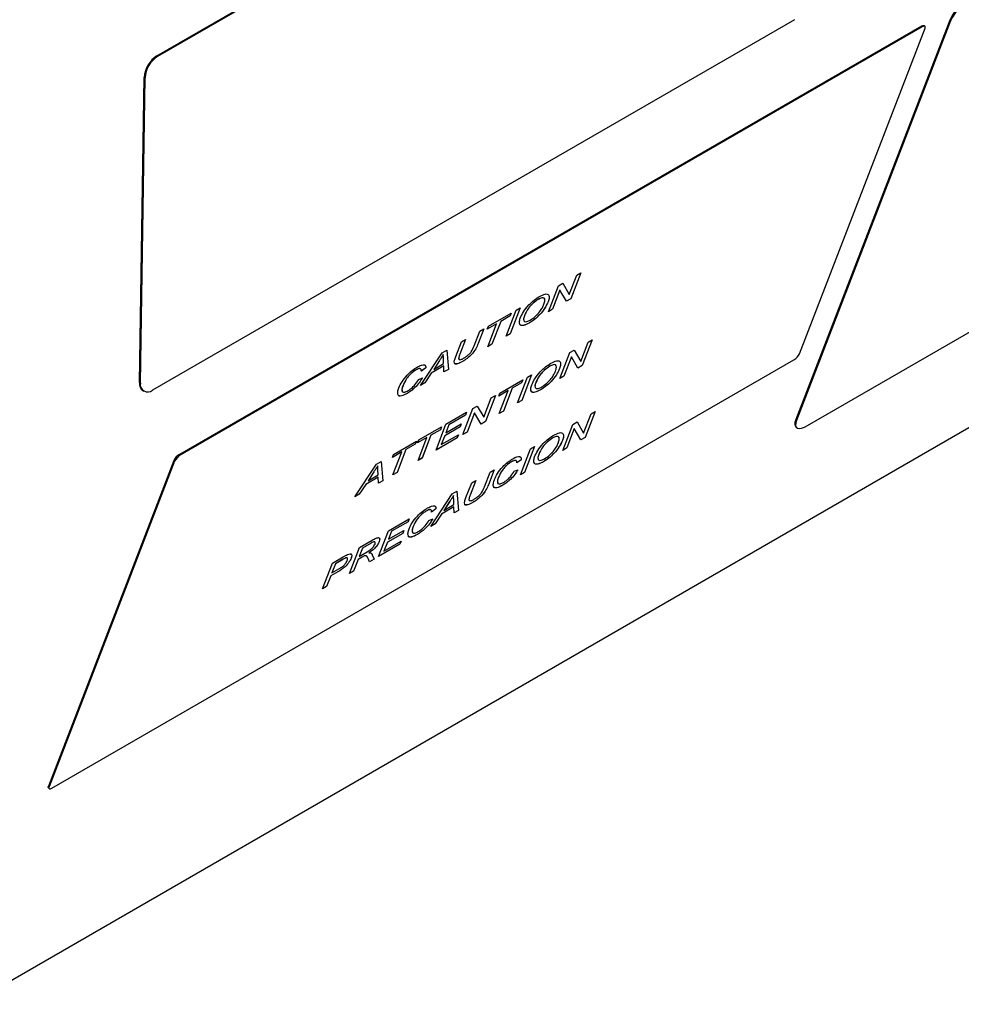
# Model space of a CAD drawing. Extents: x 5 to 297, y -3 to 205.
# Tile 2 of 35: x 67.5 to 76.38, y 21.45 to 30.73. Entities that reach past the tile are written whole.
import ezdxf

# ---------------------------------------------------------------- set-up
doc = ezdxf.new("R2010")
doc.units = 0
doc.layers.get('0').update_dxf_attribs({"linetype": 'CONTINUOUS'})

msp = doc.modelspace()

# ---------------------------------------------------------------- linework, layer by layer
at = {"color": 7, "linetype": 'CONTINUOUS'}
for p, q in [((55.6756, 14.8949), (93.4844, 36.7214)), ((68.7973, 30.3903), (74.847, 33.8828)), ((68.8051, 30.3857), (74.8548, 33.8781)), ((74.8068, 30.7308), (68.7571, 27.2384)), ((76.2686, 30.7272), (74.8175, 26.9611)), ((76.276, 30.7199), (74.8249, 26.9538)), ((76.2686, 30.7272), (76.276, 30.7199)), ((76.0025, 30.6707), (69.01, 26.6341)), ((76.0098, 30.6634), (69.0173, 26.6267)), ((74.8533, 27.5825), (76.0357, 30.6512)), ((76.0098, 30.6634), (76.0025, 30.6707)), ((76.0356, 30.6678), (76.0283, 30.6752)), ((68.7973, 30.3903), (68.8051, 30.3857)), ((68.6335, 27.3099), (68.6774, 30.1874)), ((68.6414, 27.3053), (68.6852, 30.1827)), ((68.6774, 30.1874), (68.6852, 30.1827)), ((74.9283, 26.905), (79.7209, 29.6717)), ((72.6829, 28.1402), (72.7531, 28.3223)), ((72.7917, 28.3446), (72.6977, 28.1007)), ((72.7918, 28.3447), (72.6978, 28.1006)), ((72.7531, 28.3223), (72.7918, 28.3447)), ((72.4863, 27.9785), (72.5803, 28.2226)), ((72.5803, 28.2226), (72.6213, 28.2463)), ((72.6213, 28.2463), (72.6829, 28.1402)), ((72.6213, 28.2463), (72.6828, 28.1403)), ((72.5951, 28.1831), (72.525, 28.001)), ((72.5952, 28.183), (72.525, 28.0009)), ((72.5951, 28.1831), (72.5952, 28.183)), ((72.6568, 28.077), (72.5952, 28.183)), ((72.6828, 28.1403), (72.6829, 28.1402)), ((72.3912, 28.0941), (72.3912, 28.094)), ((72.4837, 28.0717), (72.4838, 28.0717)), ((72.6977, 28.1007), (72.6567, 28.077)), ((72.6978, 28.1006), (72.6568, 28.077)), ((72.6977, 28.1007), (72.6978, 28.1006)), ((71.921, 27.842), (72.1361, 27.9662)), ((72.1252, 27.9381), (72.037, 27.8872)), ((72.1252, 27.938), (72.0371, 27.8871)), ((72.0879, 27.7485), (72.1819, 27.9926)), ((72.1361, 27.9662), (72.1252, 27.938)), ((72.136, 27.9661), (72.1252, 27.9381)), ((72.1252, 27.9381), (72.1252, 27.938)), ((72.2206, 28.0149), (72.1266, 27.771)), ((72.2207, 28.015), (72.1267, 27.7709)), ((72.1819, 27.9926), (72.2207, 28.015)), ((72.2604, 27.9403), (72.2604, 27.9402)), ((72.525, 28.001), (72.4863, 27.9787)), ((72.525, 28.0009), (72.4863, 27.9785)), ((72.525, 28.001), (72.525, 28.0009)), ((71.9983, 27.8647), (71.9102, 27.8139)), ((71.9102, 27.8139), (71.921, 27.842)), ((71.9983, 27.8648), (71.9103, 27.814)), ((71.9151, 27.6488), (71.9983, 27.8647)), ((72.037, 27.8872), (71.9538, 27.6713)), ((72.0371, 27.8871), (71.9539, 27.6712)), ((71.9983, 27.8648), (71.9983, 27.8647)), ((72.037, 27.8872), (72.0371, 27.8871)), ((72.3052, 27.8717), (72.3053, 27.8716)), ((71.7865, 27.6564), (71.84, 27.7952)), ((71.8787, 27.8176), (71.8246, 27.6772)), ((71.8786, 27.8175), (71.8246, 27.6772)), ((71.84, 27.7952), (71.8787, 27.8176)), ((72.1266, 27.771), (72.0879, 27.7487)), ((72.1267, 27.7709), (72.0879, 27.7485)), ((72.1266, 27.771), (72.1267, 27.7709)), ((71.6131, 27.5551), (71.6672, 27.6955)), ((71.7059, 27.7178), (71.6524, 27.5791)), ((71.706, 27.7179), (71.6525, 27.5791)), ((71.6672, 27.6955), (71.706, 27.7179)), ((71.8246, 27.6772), (71.8246, 27.6772)), ((71.9539, 27.6712), (71.9151, 27.6488)), ((71.9538, 27.6713), (71.9152, 27.649)), ((71.9538, 27.6713), (71.9539, 27.6712)), ((72.791, 27.5101), (72.8612, 27.6923)), ((72.8998, 27.7146), (72.8058, 27.4706)), ((72.9, 27.7147), (72.8059, 27.4706)), ((72.8612, 27.6923), (72.9, 27.7147)), ((71.2817, 27.2831), (71.4849, 27.5903)), ((71.4849, 27.5903), (71.5287, 27.6155)), ((71.4959, 27.5748), (71.496, 27.5747)), ((71.5286, 27.6155), (71.5437, 27.4345)), ((71.5287, 27.6155), (71.5438, 27.4344)), ((71.6524, 27.5791), (71.6525, 27.5791)), ((72.5944, 27.3485), (72.6884, 27.5926)), ((72.6884, 27.5926), (72.7294, 27.6162)), ((72.7294, 27.6162), (72.791, 27.5101)), ((72.7294, 27.6162), (72.7909, 27.5102)), ((67.8081, 23.4883), (74.8006, 27.525)), ((71.4597, 27.5189), (71.4055, 27.435)), ((71.4598, 27.5188), (71.4056, 27.435)), ((71.4056, 27.435), (71.4995, 27.4892)), ((71.4597, 27.5189), (71.4598, 27.5188)), ((71.4995, 27.4892), (71.4975, 27.5379)), ((71.6783, 27.5098), (71.6784, 27.5097)), ((72.7033, 27.5531), (72.6331, 27.3709)), ((72.7033, 27.553), (72.6332, 27.3708)), ((72.7033, 27.5531), (72.7033, 27.553)), ((72.7649, 27.4469), (72.7033, 27.553)), ((72.8059, 27.4706), (72.7649, 27.4469)), ((72.8058, 27.4706), (72.7649, 27.447)), ((72.7909, 27.5102), (72.791, 27.5101)), ((72.8058, 27.4706), (72.8059, 27.4706)), ((71.2394, 27.4292), (71.2395, 27.4291)), ((71.3308, 27.4486), (71.2891, 27.4189)), ((71.3308, 27.4486), (71.2892, 27.4188)), ((71.383, 27.4001), (71.3228, 27.307)), ((71.3831, 27.4001), (71.3229, 27.3069)), ((71.3308, 27.4486), (71.3308, 27.4486)), ((71.5002, 27.4678), (71.383, 27.4001)), ((71.383, 27.4001), (71.3831, 27.4001)), ((71.5003, 27.4677), (71.3831, 27.4001)), ((71.4055, 27.435), (71.4056, 27.435)), ((71.5002, 27.4678), (71.5003, 27.4677)), ((71.5027, 27.4107), (71.5003, 27.4677)), ((71.5437, 27.4345), (71.5026, 27.4108)), ((71.5438, 27.4344), (71.5027, 27.4107)), ((71.5437, 27.4345), (71.5438, 27.4344)), ((72.3287, 27.3849), (72.2347, 27.1409)), ((72.3288, 27.385), (72.2348, 27.1409)), ((72.2901, 27.3626), (72.3288, 27.385)), ((72.4993, 27.464), (72.4994, 27.4639)), ((72.5918, 27.4417), (72.5919, 27.4416)), ((68.6335, 27.3099), (68.6414, 27.3053)), ((71.2644, 27.3401), (71.3001, 27.3545)), ((71.3229, 27.3069), (71.2817, 27.2831)), ((71.3228, 27.307), (71.2818, 27.2833)), ((71.3228, 27.307), (71.3229, 27.3069)), ((72.0292, 27.212), (72.2442, 27.3361)), ((72.2334, 27.308), (72.1452, 27.2571)), ((72.2333, 27.308), (72.1452, 27.2571)), ((72.196, 27.1185), (72.2901, 27.3626)), ((72.2441, 27.336), (72.2333, 27.308)), ((72.2333, 27.308), (72.2334, 27.308)), ((72.2442, 27.3361), (72.2334, 27.308)), ((72.3685, 27.3102), (72.3686, 27.3102)), ((72.6331, 27.3709), (72.5944, 27.3486)), ((72.6332, 27.3708), (72.5944, 27.3485)), ((72.6331, 27.3709), (72.6332, 27.3708)), ((68.6659, 27.2349), (68.6737, 27.2302)), ((71.1167, 27.2844), (71.1168, 27.2844)), ((71.1564, 27.2085), (71.1565, 27.2084)), ((72.1065, 27.2347), (72.0183, 27.1838)), ((72.0183, 27.1838), (72.0292, 27.212)), ((72.1064, 27.2348), (72.0184, 27.184)), ((72.0233, 27.0188), (72.1065, 27.2347)), ((72.1452, 27.2571), (72.062, 27.0411)), ((72.1452, 27.2571), (72.062, 27.0412)), ((72.1064, 27.2348), (72.1065, 27.2347)), ((72.1452, 27.2571), (72.1452, 27.2571)), ((72.4133, 27.2416), (72.4134, 27.2415)), ((71.8779, 26.983), (71.9481, 27.1652)), ((71.9867, 27.1875), (71.8927, 26.9435)), ((71.9869, 27.1875), (71.8928, 26.9434)), ((71.9481, 27.1652), (71.9869, 27.1875)), ((72.2348, 27.1409), (72.196, 27.1185)), ((72.2347, 27.1409), (72.1961, 27.1186)), ((72.2347, 27.1409), (72.2348, 27.1409)), ((71.5215, 26.9189), (71.7154, 27.0308)), ((71.6813, 26.8213), (71.7753, 27.0654)), ((71.7153, 27.0308), (71.7045, 27.0027)), ((71.7154, 27.0308), (71.7046, 27.0027)), ((71.7902, 27.0259), (71.72, 26.8438)), ((71.7903, 27.0259), (71.7201, 26.8437)), ((71.7753, 27.0654), (71.8163, 27.0891)), ((71.7902, 27.0259), (71.7903, 27.0259)), ((71.8518, 26.9198), (71.7903, 27.0259)), ((71.8163, 27.0891), (71.8779, 26.983)), ((71.8163, 27.0891), (71.8778, 26.9831)), ((72.062, 27.0412), (72.0233, 27.0189)), ((72.062, 27.0411), (72.0233, 27.0188)), ((72.062, 27.0412), (72.062, 27.0411)), ((72.818, 26.8333), (72.8882, 27.0154)), ((72.9269, 27.0377), (72.8329, 26.7938)), ((72.927, 27.0378), (72.833, 26.7937)), ((72.8882, 27.0154), (72.927, 27.0378)), ((71.4275, 26.6748), (71.5215, 26.9189)), ((71.5205, 26.838), (71.665, 26.9215)), ((71.7046, 27.0027), (71.5494, 26.9131)), ((71.7045, 27.0027), (71.5494, 26.9132)), ((71.6649, 26.9214), (71.6541, 26.8934)), ((71.665, 26.9215), (71.6542, 26.8933)), ((71.7045, 27.0027), (71.7046, 27.0027)), ((71.8927, 26.9435), (71.8518, 26.9199)), ((71.8928, 26.9434), (71.8518, 26.9198)), ((71.8778, 26.9831), (71.8779, 26.983)), ((71.8927, 26.9435), (71.8928, 26.9434)), ((72.6214, 26.6716), (72.7155, 26.9157)), ((72.7155, 26.9157), (72.7565, 26.9393)), ((72.7564, 26.9393), (72.818, 26.8333)), ((72.7565, 26.9393), (72.818, 26.8333)), ((74.8175, 26.9611), (74.8249, 26.9538)), ((71.2641, 26.7703), (71.4792, 26.8945)), ((71.4683, 26.8664), (71.3801, 26.8155)), ((71.4683, 26.8663), (71.3802, 26.8154)), ((71.4792, 26.8945), (71.4683, 26.8663)), ((71.4791, 26.8944), (71.4683, 26.8664)), ((71.4683, 26.8664), (71.4683, 26.8663)), ((71.6541, 26.8934), (71.5096, 26.8099)), ((71.6542, 26.8933), (71.5096, 26.8098)), ((71.5494, 26.9132), (71.5204, 26.8381)), ((71.5204, 26.8381), (71.5205, 26.838)), ((71.5494, 26.9131), (71.5205, 26.838)), ((71.5494, 26.9132), (71.5494, 26.9131)), ((71.6541, 26.8934), (71.6542, 26.8933)), ((71.72, 26.8438), (71.6813, 26.8215)), ((71.7201, 26.8437), (71.6813, 26.8213)), ((71.72, 26.8438), (71.7201, 26.8437)), ((72.7303, 26.8762), (72.6601, 26.6941)), ((72.7304, 26.8761), (72.6602, 26.694)), ((72.7303, 26.8762), (72.7304, 26.8761)), ((72.792, 26.77), (72.7304, 26.8761)), ((72.818, 26.8333), (72.818, 26.8333)), ((74.8177, 26.8945), (74.8251, 26.8872)), ((71.0279, 26.634), (71.243, 26.7581)), ((71.2321, 26.73), (71.1439, 26.6791)), ((71.2321, 26.73), (71.144, 26.6791)), ((71.243, 26.7581), (71.2321, 26.73)), ((71.2429, 26.758), (71.2321, 26.73)), ((71.2321, 26.73), (71.2321, 26.73)), ((71.3414, 26.793), (71.2533, 26.7422)), ((71.2533, 26.7422), (71.2641, 26.7703)), ((71.3414, 26.7931), (71.2534, 26.7423)), ((71.2582, 26.5771), (71.3414, 26.793)), ((71.3801, 26.8155), (71.2969, 26.5996)), ((71.3802, 26.8154), (71.297, 26.5995)), ((71.3414, 26.7931), (71.3414, 26.793)), ((71.3801, 26.8155), (71.3802, 26.8154)), ((71.6283, 26.7909), (71.4275, 26.675)), ((71.6284, 26.7908), (71.4275, 26.6748)), ((71.5096, 26.8099), (71.477, 26.7254)), ((71.4771, 26.7254), (71.6393, 26.819)), ((71.5096, 26.8098), (71.4771, 26.7254)), ((71.5096, 26.8099), (71.5096, 26.8098)), ((71.6391, 26.8189), (71.6283, 26.7909)), ((71.6283, 26.7909), (71.6284, 26.7908)), ((71.6393, 26.819), (71.6284, 26.7908)), ((72.5263, 26.7872), (72.5264, 26.7871)), ((72.6189, 26.7648), (72.6189, 26.7648)), ((72.8329, 26.7938), (72.7919, 26.7701)), ((72.833, 26.7937), (72.792, 26.77)), ((72.8329, 26.7938), (72.833, 26.7937)), ((71.1052, 26.6568), (71.0171, 26.606)), ((71.1052, 26.6567), (71.0171, 26.6058)), ((71.022, 26.4408), (71.1052, 26.6567)), ((71.1439, 26.6791), (71.0607, 26.4632)), ((71.144, 26.6791), (71.0608, 26.4631)), ((71.1052, 26.6568), (71.1052, 26.6567)), ((71.1439, 26.6791), (71.144, 26.6791)), ((71.477, 26.7254), (71.4771, 26.7254)), ((72.2231, 26.4416), (72.3171, 26.6857)), ((72.3559, 26.7081), (72.2618, 26.464)), ((72.3557, 26.708), (72.2618, 26.4641)), ((72.3171, 26.6857), (72.3559, 26.7081)), ((72.6602, 26.694), (72.6214, 26.6716)), ((72.6601, 26.6941), (72.6215, 26.6717)), ((72.6601, 26.6941), (72.6602, 26.694)), ((68.9572, 26.5765), (67.7749, 23.5078)), ((68.9646, 26.5692), (67.7823, 23.5005)), ((68.9646, 26.5692), (68.9572, 26.5765)), ((69.01, 26.6341), (69.0173, 26.6267)), ((70.8668, 26.541), (70.9106, 26.5662)), ((70.9105, 26.5662), (70.9256, 26.3852)), ((70.9106, 26.5662), (70.9257, 26.3851)), ((71.0171, 26.6058), (71.0279, 26.634)), ((71.297, 26.5995), (71.2582, 26.5771)), ((71.2969, 26.5996), (71.2583, 26.5773)), ((71.2969, 26.5996), (71.297, 26.5995)), ((72.1396, 26.5639), (72.1397, 26.5638)), ((72.231, 26.5834), (72.1893, 26.5536)), ((72.231, 26.5833), (72.1894, 26.5535)), ((72.231, 26.5834), (72.231, 26.5833)), ((72.3955, 26.6334), (72.3956, 26.6333)), ((72.4403, 26.5647), (72.4404, 26.5647)), ((70.6636, 26.2338), (70.8668, 26.541)), ((70.8416, 26.4696), (70.7874, 26.3857)), ((70.8417, 26.4695), (70.7875, 26.3857)), ((70.8416, 26.4696), (70.8417, 26.4695)), ((70.8778, 26.5255), (70.8778, 26.5254)), ((70.8814, 26.4398), (70.8794, 26.4886)), ((71.0608, 26.4631), (71.022, 26.4408)), ((71.0607, 26.4632), (71.0221, 26.4409)), ((71.0607, 26.4632), (71.0608, 26.4631)), ((71.8829, 26.3271), (71.9364, 26.4659)), ((71.975, 26.4882), (71.9209, 26.3479)), ((71.9751, 26.4883), (71.921, 26.3479)), ((71.9364, 26.4659), (71.9751, 26.4883)), ((72.1646, 26.4749), (72.2003, 26.4892)), ((72.2618, 26.4641), (72.2231, 26.4418)), ((72.2618, 26.464), (72.2231, 26.4416)), ((72.2618, 26.4641), (72.2618, 26.464)), ((70.8821, 26.4185), (70.7649, 26.3508)), ((70.8822, 26.4184), (70.765, 26.3508)), ((70.7874, 26.3857), (70.7875, 26.3857)), ((70.7875, 26.3857), (70.8814, 26.4398)), ((70.8821, 26.4185), (70.8822, 26.4184)), ((70.8845, 26.3614), (70.8822, 26.4184)), ((70.9256, 26.3852), (70.8845, 26.3615)), ((70.9257, 26.3851), (70.8845, 26.3614)), ((70.9256, 26.3852), (70.9257, 26.3851)), ((71.7095, 26.2257), (71.7636, 26.3662)), ((71.8023, 26.3885), (71.7488, 26.2498)), ((71.8024, 26.3886), (71.7489, 26.2498)), ((71.7636, 26.3662), (71.8024, 26.3886)), ((72.0169, 26.4192), (72.017, 26.4191)), ((70.765, 26.3508), (70.7047, 26.2576)), ((70.7649, 26.3508), (70.7047, 26.2577)), ((70.7649, 26.3508), (70.765, 26.3508)), ((71.5813, 26.261), (71.6251, 26.2862)), ((71.625, 26.2862), (71.6401, 26.1052)), ((71.6251, 26.2862), (71.6402, 26.1051)), ((71.9209, 26.3479), (71.921, 26.3479)), ((72.0566, 26.3432), (72.0567, 26.3431)), ((70.7047, 26.2576), (70.6636, 26.2338)), ((70.7047, 26.2577), (70.6637, 26.234)), ((70.7047, 26.2577), (70.7047, 26.2576)), ((71.3781, 25.9538), (71.5813, 26.261)), ((71.5561, 26.1896), (71.5019, 26.1057)), ((71.5562, 26.1895), (71.502, 26.1057)), ((71.5561, 26.1896), (71.5562, 26.1895)), ((71.5923, 26.2455), (71.5923, 26.2454)), ((71.5959, 26.1598), (71.5939, 26.2086)), ((71.7488, 26.2498), (71.7489, 26.2498)), ((71.7747, 26.1805), (71.7748, 26.1804)), ((71.3358, 26.0999), (71.3359, 26.0998)), ((71.4272, 26.1193), (71.3855, 26.0896)), ((71.4272, 26.1193), (71.3856, 26.0895)), ((71.4272, 26.1193), (71.4272, 26.1193)), ((71.5966, 26.1385), (71.4794, 26.0708)), ((71.5967, 26.1384), (71.4795, 26.0708)), ((71.5019, 26.1057), (71.502, 26.1057)), ((71.502, 26.1057), (71.5959, 26.1598)), ((71.5966, 26.1385), (71.5967, 26.1384)), ((71.599, 26.0814), (71.5967, 26.1384)), ((71.6401, 26.1052), (71.599, 26.0815)), ((71.6402, 26.1051), (71.599, 26.0814)), ((71.6401, 26.1052), (71.6402, 26.1051)), ((70.981, 25.9144), (71.1749, 26.0263)), ((71.1639, 25.9982), (71.0088, 25.9087)), ((71.164, 25.9981), (71.0089, 25.9086)), ((71.1747, 26.0262), (71.1639, 25.9982)), ((71.1639, 25.9982), (71.164, 25.9981)), ((71.1749, 26.0263), (71.164, 25.9981)), ((71.3608, 26.0108), (71.3965, 26.0252)), ((71.4795, 26.0708), (71.4192, 25.9776)), ((71.4794, 26.0708), (71.4192, 25.9777)), ((71.4794, 26.0708), (71.4795, 26.0708)), ((70.8869, 25.6703), (70.981, 25.9144)), ((70.9799, 25.8335), (71.1245, 25.9169)), ((71.0088, 25.9087), (70.9799, 25.8336)), ((71.0089, 25.9086), (70.9799, 25.8335)), ((71.0088, 25.9087), (71.0089, 25.9086)), ((71.1245, 25.9169), (71.1136, 25.8888)), ((71.1244, 25.9169), (71.1136, 25.8888)), ((71.2131, 25.9551), (71.2132, 25.9551)), ((71.4192, 25.9776), (71.3781, 25.9538)), ((71.4192, 25.9777), (71.3782, 25.954)), ((71.4192, 25.9777), (71.4192, 25.9776)), ((70.706, 25.7556), (70.8253, 25.8245)), ((70.8921, 25.812), (70.8921, 25.8119)), ((70.9365, 25.7208), (71.0987, 25.8144)), ((70.969, 25.8054), (70.9365, 25.7209)), ((70.9691, 25.8053), (70.9365, 25.7208)), ((71.1136, 25.8888), (70.969, 25.8054)), ((70.969, 25.8054), (70.9691, 25.8053)), ((71.1136, 25.8888), (70.9691, 25.8053)), ((70.9799, 25.8336), (70.9799, 25.8335)), ((71.0986, 25.8144), (71.0878, 25.7864)), ((71.0987, 25.8144), (71.0879, 25.7863)), ((71.1136, 25.8888), (71.1136, 25.8888)), ((71.2528, 25.8792), (71.2529, 25.8791)), ((70.6119, 25.5115), (70.706, 25.7556)), ((70.7338, 25.7499), (70.7037, 25.6717)), ((70.7339, 25.7498), (70.7037, 25.6716)), ((70.7037, 25.6716), (70.7774, 25.7141)), ((70.8158, 25.7972), (70.7338, 25.7499)), ((70.7338, 25.7499), (70.7339, 25.7498)), ((70.8159, 25.7972), (70.7339, 25.7498)), ((70.8158, 25.7972), (70.8159, 25.7972)), ((71.0879, 25.7863), (70.8869, 25.6703)), ((71.0878, 25.7864), (70.887, 25.6704)), ((70.9365, 25.7209), (70.9365, 25.7208)), ((71.0878, 25.7864), (71.0879, 25.7863)), ((70.4521, 25.6091), (70.5532, 25.6674)), ((70.5456, 25.6413), (70.48, 25.6034)), ((70.5457, 25.6412), (70.4801, 25.6033)), ((70.5456, 25.6413), (70.5457, 25.6412)), ((70.5765, 25.6574), (70.5766, 25.6573)), ((70.6295, 25.657), (70.6296, 25.657)), ((70.6928, 25.6435), (70.6506, 25.534)), ((70.6929, 25.6434), (70.6507, 25.5339)), ((70.7325, 25.6664), (70.6928, 25.6435)), ((70.6928, 25.6435), (70.6929, 25.6434)), ((70.7326, 25.6664), (70.6929, 25.6434)), ((70.7037, 25.6717), (70.7037, 25.6716)), ((70.7325, 25.6664), (70.7326, 25.6664)), ((70.7512, 25.6764), (70.7513, 25.6763)), ((70.8015, 25.621), (70.7871, 25.6527)), ((70.7938, 25.7043), (70.7939, 25.7042)), ((70.8459, 25.6467), (70.8015, 25.6211)), ((70.846, 25.6466), (70.8015, 25.621)), ((70.8267, 25.6881), (70.8459, 25.6467)), ((70.8267, 25.6881), (70.8268, 25.688)), ((70.8268, 25.688), (70.846, 25.6466)), ((70.8459, 25.6467), (70.846, 25.6466)), ((70.3581, 25.365), (70.4521, 25.6091)), ((70.5027, 25.5265), (70.4354, 25.4876)), ((70.5028, 25.5264), (70.4354, 25.4875)), ((70.48, 25.6034), (70.4462, 25.5158)), ((70.4801, 25.6033), (70.4463, 25.5157)), ((70.4463, 25.5157), (70.5126, 25.554)), ((70.48, 25.6034), (70.4801, 25.6033)), ((70.5027, 25.5265), (70.5028, 25.5264)), ((70.6507, 25.5339), (70.6119, 25.5115)), ((70.6506, 25.534), (70.612, 25.5117)), ((70.6506, 25.534), (70.6507, 25.5339)), ((70.4354, 25.4876), (70.3968, 25.3874)), ((70.4354, 25.4875), (70.3969, 25.3874)), ((70.4354, 25.4876), (70.4354, 25.4875)), ((70.4462, 25.5158), (70.4463, 25.5157)), ((70.3969, 25.3874), (70.3581, 25.365)), ((70.3968, 25.3874), (70.3581, 25.3651)), ((70.3968, 25.3874), (70.3969, 25.3874)), ((67.7749, 23.5078), (67.7823, 23.5005)), ((67.7749, 23.4912), (67.7823, 23.4838))]:
    msp.add_line(p, q, dxfattribs=at)
at = {"color": 7, "linetype": 'CONTINUOUS', "flags": 128}
for points in [[(76.0025, 30.6707), (76.0099, 30.6745), (76.0165, 30.6768), (76.022, 30.6775), (76.0263, 30.6766), (76.0283, 30.6752)], [(76.0357, 30.6512), (76.0375, 30.6576), (76.0378, 30.6628), (76.0365, 30.6667), (76.0337, 30.6692), (76.0294, 30.6701), (76.0238, 30.6694), (76.0172, 30.6671), (76.0098, 30.6634)], [(74.8175, 26.9611), (74.81, 26.9357), (74.8089, 26.9147), (74.8141, 26.8989), (74.8177, 26.8945)], [(74.8249, 26.9538), (74.8174, 26.9283), (74.8163, 26.9073), (74.8215, 26.8916), (74.8329, 26.8817), (74.85, 26.8781), (74.8722, 26.8809), (74.8987, 26.89), (74.9283, 26.905)], [(67.7749, 23.4912), (67.774, 23.4923), (67.7727, 23.4962), (67.773, 23.5015), (67.7749, 23.5078)], [(67.7823, 23.5005), (67.7804, 23.4941), (67.7801, 23.4889), (67.7814, 23.4849), (67.7843, 23.4825), (67.7885, 23.4816), (67.7941, 23.4823), (67.8007, 23.4845), (67.8081, 23.4883)]]:
    msp.add_lwpolyline(points, dxfattribs=at)
at = {"color": 7, "linetype": 'CONTINUOUS'}
for centre, radius, start, end in [((76.7519, 30.4962), 0.5357, 120.56824, 154.44766), ((76.7593, 30.4888), 0.5357, 120.56824, 154.44766), ((68.937, 30.1709), 0.2601, 122.47915, 176.36115), ((68.9448, 30.1662), 0.2601, 122.47915, 176.36115), ((74.7325, 27.6403), 0.1339, 300.56824, 334.44766), ((68.7146, 27.3004), 0.0817, 173.32009, 233.34745), ((68.7114, 27.2928), 0.0711, 169.93235, 310.072), ((69.0781, 26.5187), 0.1339, 120.56824, 154.44766), ((69.0854, 26.5114), 0.1339, 120.56824, 154.44766)]:
    msp.add_arc(centre, radius, start, end, dxfattribs=at)
for points, knots in [([(72.2218, 27.9182), (72.2302, 27.9373), (72.247, 27.9754), (72.2962, 28.0383), (72.352, 28.0905), (72.3852, 28.1115), (72.4019, 28.122)], [0, 0, 0, 0, 0.28057, 0.559575, 0.779561, 1, 1, 1, 1]), ([(72.4019, 28.122), (72.4213, 28.1316), (72.4601, 28.1507), (72.4914, 28.1419), (72.4968, 28.1121), (72.4881, 28.0851), (72.4838, 28.0717)], [0, 0, 0, 0, 0.279564, 0.558584, 0.779087, 1, 1, 1, 1]), ([(72.4894, 28.1321), (72.4918, 28.1255), (72.4971, 28.1108), (72.4884, 28.0856), (72.4837, 28.0717)], [0, 0, 0, 0, 0.453243, 1, 1, 1, 1]), ([(72.3912, 28.0941), (72.375, 28.0833), (72.3428, 28.0618), (72.2862, 28.0005), (72.2702, 27.9631), (72.2604, 27.9403)], [0, 0, 0, 0, 0.280128, 0.559653, 1, 1, 1, 1]), ([(72.3912, 28.094), (72.3751, 28.0832), (72.3428, 28.0618), (72.2863, 28.0004), (72.2702, 27.9631), (72.2604, 27.9402)], [0, 0, 0, 0, 0.280128, 0.559653, 1, 1, 1, 1]), ([(72.4837, 28.0717), (72.4751, 28.0529), (72.4578, 28.0151), (72.4091, 27.9533), (72.3541, 27.9031), (72.3215, 27.8821), (72.3052, 27.8717)], [0, 0, 0, 0, 0.280353, 0.559502, 0.779635, 1, 1, 1, 1]), ([(72.4838, 28.0717), (72.4751, 28.0528), (72.4579, 28.0151), (72.4092, 27.9532), (72.3542, 27.903), (72.3216, 27.8821), (72.3053, 27.8716)], [0, 0, 0, 0, 0.280353, 0.559502, 0.779635, 1, 1, 1, 1]), ([(72.3159, 27.8997), (72.3317, 27.9101), (72.3632, 27.9309), (72.4052, 27.9769), (72.4313, 28.0171), (72.4405, 28.0387), (72.4451, 28.0495)], [0, 0, 0, 0, 0.2791, 0.558192, 0.778806, 1, 1, 1, 1]), ([(72.4496, 28.0968), (72.4488, 28.1008), (72.4466, 28.1114), (72.4248, 28.1107), (72.4024, 28.0996), (72.3912, 28.0941)], [0, 0, 0, 0, 0.232619, 0.616222, 1, 1, 1, 1]), ([(72.4451, 28.0495), (72.4493, 28.0623), (72.4576, 28.0878), (72.45, 28.1095), (72.4253, 28.1111), (72.4026, 28.0997), (72.3912, 28.094)], [0, 0, 0, 0, 0.280797, 0.560068, 0.779984, 1, 1, 1, 1]), ([(72.2604, 27.9403), (72.2553, 27.927), (72.2482, 27.9081), (72.2543, 27.8998), (72.2561, 27.8974)], [0, 0, 0, 0, 0.708393, 1, 1, 1, 1]), ([(72.2604, 27.9402), (72.2563, 27.9277), (72.2482, 27.9027), (72.2581, 27.8837), (72.2824, 27.8826), (72.3048, 27.894), (72.3159, 27.8997)], [0, 0, 0, 0, 0.280657, 0.559885, 0.779849, 1, 1, 1, 1]), ([(72.3053, 27.8716), (72.2862, 27.8621), (72.248, 27.8433), (72.2169, 27.8512), (72.2099, 27.8792), (72.2178, 27.9052), (72.2218, 27.9182)], [0, 0, 0, 0, 0.2796, 0.558765, 0.77931, 1, 1, 1, 1]), ([(72.3052, 27.8717), (72.2865, 27.8625), (72.2491, 27.8443), (72.2206, 27.847), (72.2181, 27.8602), (72.2177, 27.8622)], [0, 0, 0, 0, 0.45833, 0.9159475, 1, 1, 1, 1]), ([(71.8246, 27.6772), (71.8184, 27.6617), (71.8061, 27.631), (71.7676, 27.5777), (71.7196, 27.5351), (71.6921, 27.5182), (71.6783, 27.5098)], [0, 0, 0, 0, 0.281627, 0.559158, 0.778983, 1, 1, 1, 1]), ([(71.8246, 27.6772), (71.8184, 27.6617), (71.8061, 27.6309), (71.7677, 27.5776), (71.7197, 27.5351), (71.6922, 27.5182), (71.6784, 27.5097)], [0, 0, 0, 0, 0.281627, 0.559158, 0.778983, 1, 1, 1, 1]), ([(71.6874, 27.5392), (71.6956, 27.5442), (71.7119, 27.5541), (71.7385, 27.5754), (71.7702, 27.6143), (71.7797, 27.639), (71.7865, 27.6564)], [0, 0, 0, 0, 0.187561, 0.374239, 0.559719, 1, 1, 1, 1]), ([(71.4959, 27.5748), (71.4899, 27.5646), (71.4792, 27.5463), (71.4657, 27.5273), (71.4597, 27.5189)], [0, 0, 0, 0, 0.559915, 1, 1, 1, 1]), ([(71.496, 27.5747), (71.49, 27.5645), (71.4793, 27.5462), (71.4658, 27.5272), (71.4598, 27.5188)], [0, 0, 0, 0, 0.559915, 1, 1, 1, 1]), ([(71.4975, 27.5379), (71.4972, 27.5447), (71.4966, 27.557), (71.4962, 27.5693), (71.496, 27.5747)], [0, 0, 0, 0, 0.5600021, 1, 1, 1, 1]), ([(71.6524, 27.5791), (71.6488, 27.5691), (71.6415, 27.5492), (71.6383, 27.5269), (71.6492, 27.5277), (71.652, 27.5279)], [0, 0, 0, 0, 0.429423, 0.853585, 1, 1, 1, 1]), ([(71.6525, 27.5791), (71.6486, 27.5688), (71.6409, 27.5484), (71.6399, 27.5253), (71.6605, 27.5251), (71.6784, 27.5345), (71.6874, 27.5392)], [0, 0, 0, 0, 0.281788, 0.560122, 0.779386, 1, 1, 1, 1]), ([(71.2522, 27.4583), (71.2653, 27.4652), (71.2916, 27.479), (71.3178, 27.4804), (71.3306, 27.4691), (71.3308, 27.4554), (71.3308, 27.4486)], [0, 0, 0, 0, 0.280081, 0.559449, 0.779549, 1, 1, 1, 1]), ([(71.3183, 27.4768), (71.3224, 27.4743), (71.331, 27.469), (71.3308, 27.4557), (71.3308, 27.4486)], [0, 0, 0, 0, 0.473604, 1, 1, 1, 1]), ([(71.6784, 27.5097), (71.6612, 27.5004), (71.6271, 27.4821), (71.5971, 27.4872), (71.6005, 27.5196), (71.6089, 27.5432), (71.6131, 27.5551)], [0, 0, 0, 0, 0.280729, 0.557904, 0.778403, 1, 1, 1, 1]), ([(71.6783, 27.5098), (71.6616, 27.5009), (71.6284, 27.4834), (71.6008, 27.483), (71.6015, 27.4958), (71.6016, 27.497)], [0, 0, 0, 0, 0.479127, 0.952188, 1, 1, 1, 1]), ([(72.3299, 27.2882), (72.3383, 27.3073), (72.3551, 27.3454), (72.4043, 27.4083), (72.4601, 27.4605), (72.4934, 27.4815), (72.51, 27.492)], [0, 0, 0, 0, 0.28057, 0.559575, 0.779561, 1, 1, 1, 1]), ([(72.5577, 27.4668), (72.5569, 27.4708), (72.5547, 27.4814), (72.5329, 27.4807), (72.5105, 27.4696), (72.4993, 27.464)], [0, 0, 0, 0, 0.232619, 0.616222, 1, 1, 1, 1]), ([(72.5532, 27.4195), (72.5574, 27.4323), (72.5658, 27.4577), (72.5581, 27.4795), (72.5335, 27.4811), (72.5107, 27.4697), (72.4994, 27.4639)], [0, 0, 0, 0, 0.280797, 0.560068, 0.779984, 1, 1, 1, 1]), ([(72.51, 27.492), (72.5294, 27.5016), (72.5682, 27.5207), (72.5995, 27.5119), (72.605, 27.482), (72.5963, 27.4551), (72.5919, 27.4416)], [0, 0, 0, 0, 0.279564, 0.558584, 0.779087, 1, 1, 1, 1]), ([(72.5976, 27.5021), (72.6, 27.4954), (72.6052, 27.4807), (72.5966, 27.4555), (72.5918, 27.4417)], [0, 0, 0, 0, 0.453243, 1, 1, 1, 1]), ([(71.078, 27.2618), (71.0862, 27.2803), (71.1027, 27.3171), (71.15, 27.378), (71.2041, 27.4276), (71.2361, 27.4481), (71.2522, 27.4583)], [0, 0, 0, 0, 0.280492, 0.55957, 0.779615, 1, 1, 1, 1]), ([(71.2394, 27.4292), (71.2294, 27.423), (71.2096, 27.4106), (71.1786, 27.3825), (71.1403, 27.3371), (71.1265, 27.3061), (71.1167, 27.2844)], [0, 0, 0, 0, 0.187223, 0.373906, 0.560736, 1, 1, 1, 1]), ([(71.2395, 27.4291), (71.2295, 27.4229), (71.2097, 27.4105), (71.1786, 27.3824), (71.1404, 27.337), (71.1265, 27.3061), (71.1168, 27.2844)], [0, 0, 0, 0, 0.187223, 0.373906, 0.560736, 1, 1, 1, 1]), ([(71.2773, 27.4412), (71.2768, 27.4416), (71.2736, 27.4441), (71.2599, 27.4399), (71.2462, 27.4327), (71.2394, 27.4292)], [0, 0, 0, 0, 0.079083, 0.53909, 1, 1, 1, 1]), ([(71.2892, 27.4188), (71.2891, 27.4246), (71.2889, 27.4363), (71.2785, 27.4438), (71.2604, 27.4403), (71.2465, 27.4328), (71.2395, 27.4291)], [0, 0, 0, 0, 0.280553, 0.559739, 0.779654, 1, 1, 1, 1]), ([(72.4993, 27.464), (72.4832, 27.4533), (72.4509, 27.4318), (72.3943, 27.3704), (72.3783, 27.3331), (72.3685, 27.3102)], [0, 0, 0, 0, 0.280128, 0.559653, 1, 1, 1, 1]), ([(72.4994, 27.4639), (72.4832, 27.4532), (72.451, 27.4317), (72.3944, 27.3704), (72.3784, 27.333), (72.3686, 27.3102)], [0, 0, 0, 0, 0.280128, 0.559653, 1, 1, 1, 1]), ([(72.5918, 27.4417), (72.5832, 27.4228), (72.566, 27.3851), (72.5172, 27.3232), (72.4623, 27.273), (72.4296, 27.2521), (72.4133, 27.2416)], [0, 0, 0, 0, 0.280353, 0.559502, 0.779635, 1, 1, 1, 1]), ([(72.5919, 27.4416), (72.5833, 27.4227), (72.566, 27.385), (72.5173, 27.3232), (72.4623, 27.273), (72.4297, 27.252), (72.4134, 27.2415)], [0, 0, 0, 0, 0.280353, 0.559502, 0.779635, 1, 1, 1, 1]), ([(72.4241, 27.2696), (72.4398, 27.28), (72.4713, 27.3008), (72.5133, 27.3468), (72.5395, 27.3871), (72.5486, 27.4087), (72.5532, 27.4195)], [0, 0, 0, 0, 0.2791, 0.558192, 0.778806, 1, 1, 1, 1]), ([(71.3, 27.3546), (71.2906, 27.3394), (71.2719, 27.3092), (71.2324, 27.2652), (71.1919, 27.2306), (71.1683, 27.2159), (71.1564, 27.2085)], [0, 0, 0, 0, 0.280256, 0.559546, 0.779589, 1, 1, 1, 1]), ([(71.3001, 27.3545), (71.2907, 27.3394), (71.272, 27.3092), (71.2325, 27.2651), (71.192, 27.2305), (71.1683, 27.2158), (71.1565, 27.2084)], [0, 0, 0, 0, 0.280256, 0.559546, 0.779589, 1, 1, 1, 1]), ([(71.1637, 27.2345), (71.1746, 27.2415), (71.1965, 27.2555), (71.2366, 27.2948), (71.2539, 27.3229), (71.2644, 27.3401)], [0, 0, 0, 0, 0.280711, 0.560905, 1, 1, 1, 1]), ([(72.4134, 27.2415), (72.3943, 27.2321), (72.3561, 27.2132), (72.325, 27.2212), (72.318, 27.2491), (72.326, 27.2752), (72.3299, 27.2882)], [0, 0, 0, 0, 0.2796, 0.558765, 0.77931, 1, 1, 1, 1]), ([(72.3685, 27.3102), (72.3635, 27.2969), (72.3564, 27.2781), (72.3625, 27.2698), (72.3642, 27.2674)], [0, 0, 0, 0, 0.7083932, 1, 1, 1, 1]), ([(72.3686, 27.3102), (72.3645, 27.2976), (72.3563, 27.2727), (72.3662, 27.2536), (72.3906, 27.2525), (72.4129, 27.2639), (72.4241, 27.2696)], [0, 0, 0, 0, 0.280657, 0.559885, 0.779849, 1, 1, 1, 1]), ([(71.1565, 27.2084), (71.1364, 27.1979), (71.0964, 27.1768), (71.0672, 27.1888), (71.065, 27.2214), (71.0736, 27.2483), (71.078, 27.2618)], [0, 0, 0, 0, 0.279955, 0.558088, 0.778912, 1, 1, 1, 1]), ([(71.1564, 27.2085), (71.1369, 27.1984), (71.0979, 27.1782), (71.0715, 27.1825), (71.0703, 27.1948), (71.0703, 27.195)], [0, 0, 0, 0, 0.497347, 0.991457, 1, 1, 1, 1]), ([(71.1168, 27.2844), (71.1125, 27.2717), (71.104, 27.2464), (71.1065, 27.2206), (71.1303, 27.218), (71.1526, 27.229), (71.1637, 27.2345)], [0, 0, 0, 0, 0.281245, 0.560716, 0.780138, 1, 1, 1, 1]), ([(71.1167, 27.2844), (71.1118, 27.2712), (71.1037, 27.2495), (71.1079, 27.2371), (71.1096, 27.2322)], [0, 0, 0, 0, 0.6109655, 1, 1, 1, 1]), ([(72.4133, 27.2416), (72.3946, 27.2325), (72.3572, 27.2142), (72.3287, 27.217), (72.3262, 27.2301), (72.3259, 27.2321)], [0, 0, 0, 0, 0.45833, 0.915948, 1, 1, 1, 1]), ([(72.5371, 26.8151), (72.5565, 26.8247), (72.5953, 26.8438), (72.6265, 26.835), (72.632, 26.8051), (72.6233, 26.7782), (72.6189, 26.7648)], [0, 0, 0, 0, 0.279564, 0.558584, 0.779087, 1, 1, 1, 1]), ([(72.6246, 26.8252), (72.627, 26.8186), (72.6323, 26.8039), (72.6236, 26.7786), (72.6189, 26.7648)], [0, 0, 0, 0, 0.453243, 1, 1, 1, 1]), ([(72.357, 26.6113), (72.3654, 26.6304), (72.3822, 26.6685), (72.4314, 26.7314), (72.4871, 26.7836), (72.5204, 26.8046), (72.5371, 26.8151)], [0, 0, 0, 0, 0.28057, 0.559575, 0.779561, 1, 1, 1, 1]), ([(72.5263, 26.7872), (72.5102, 26.7764), (72.4779, 26.7549), (72.4214, 26.6936), (72.4053, 26.6562), (72.3955, 26.6334)], [0, 0, 0, 0, 0.280128, 0.559653, 1, 1, 1, 1]), ([(72.5264, 26.7871), (72.5103, 26.7763), (72.478, 26.7548), (72.4214, 26.6935), (72.4054, 26.6562), (72.3956, 26.6333)], [0, 0, 0, 0, 0.280128, 0.559653, 1, 1, 1, 1]), ([(72.6189, 26.7648), (72.6102, 26.7459), (72.593, 26.7082), (72.5443, 26.6464), (72.4893, 26.5962), (72.4567, 26.5752), (72.4403, 26.5647)], [0, 0, 0, 0, 0.280353, 0.559502, 0.779635, 1, 1, 1, 1]), ([(72.6189, 26.7648), (72.6103, 26.7459), (72.5931, 26.7082), (72.5443, 26.6463), (72.4894, 26.5961), (72.4567, 26.5751), (72.4404, 26.5647)], [0, 0, 0, 0, 0.280353, 0.559502, 0.779635, 1, 1, 1, 1]), ([(72.4511, 26.5927), (72.4669, 26.6032), (72.4983, 26.624), (72.5403, 26.67), (72.5665, 26.7102), (72.5757, 26.7318), (72.5803, 26.7426)], [0, 0, 0, 0, 0.2791, 0.558192, 0.778806, 1, 1, 1, 1]), ([(72.5848, 26.7899), (72.584, 26.7939), (72.5818, 26.8045), (72.5599, 26.8038), (72.5375, 26.7927), (72.5263, 26.7872)], [0, 0, 0, 0, 0.232619, 0.616222, 1, 1, 1, 1]), ([(72.5803, 26.7426), (72.5844, 26.7554), (72.5928, 26.7809), (72.5852, 26.8026), (72.5605, 26.8042), (72.5378, 26.7928), (72.5264, 26.7871)], [0, 0, 0, 0, 0.280797, 0.560068, 0.779984, 1, 1, 1, 1]), ([(71.9782, 26.3965), (71.9864, 26.415), (72.0029, 26.4519), (72.0502, 26.5127), (72.1043, 26.5623), (72.1363, 26.5828), (72.1524, 26.5931)], [0, 0, 0, 0, 0.280492, 0.55957, 0.779615, 1, 1, 1, 1]), ([(72.1396, 26.5639), (72.1296, 26.5577), (72.1098, 26.5453), (72.0788, 26.5172), (72.0405, 26.4718), (72.0267, 26.4409), (72.0169, 26.4192)], [0, 0, 0, 0, 0.187223, 0.373906, 0.560736, 1, 1, 1, 1]), ([(72.1397, 26.5638), (72.1297, 26.5576), (72.1099, 26.5452), (72.0788, 26.5171), (72.0406, 26.4717), (72.0267, 26.4408), (72.017, 26.4191)], [0, 0, 0, 0, 0.187223, 0.373906, 0.560736, 1, 1, 1, 1]), ([(72.1775, 26.5759), (72.177, 26.5763), (72.1738, 26.5788), (72.1601, 26.5746), (72.1464, 26.5675), (72.1396, 26.5639)], [0, 0, 0, 0, 0.079083, 0.53909, 1, 1, 1, 1]), ([(72.1894, 26.5535), (72.1893, 26.5594), (72.1891, 26.571), (72.1787, 26.5785), (72.1606, 26.575), (72.1466, 26.5676), (72.1397, 26.5638)], [0, 0, 0, 0, 0.280553, 0.559739, 0.779654, 1, 1, 1, 1]), ([(72.1524, 26.5931), (72.1655, 26.6), (72.1918, 26.6137), (72.218, 26.6151), (72.2308, 26.6038), (72.2309, 26.5901), (72.231, 26.5833)], [0, 0, 0, 0, 0.2800806, 0.5594487, 0.7795488, 1, 1, 1, 1]), ([(72.2185, 26.6115), (72.2226, 26.609), (72.2312, 26.6037), (72.231, 26.5904), (72.231, 26.5834)], [0, 0, 0, 0, 0.473604, 1, 1, 1, 1]), ([(72.4404, 26.5647), (72.4213, 26.5552), (72.3832, 26.5363), (72.3521, 26.5443), (72.3451, 26.5723), (72.353, 26.5983), (72.357, 26.6113)], [0, 0, 0, 0, 0.2796, 0.558765, 0.77931, 1, 1, 1, 1]), ([(72.4403, 26.5647), (72.4216, 26.5556), (72.3842, 26.5374), (72.3558, 26.5401), (72.3533, 26.5532), (72.3529, 26.5553)], [0, 0, 0, 0, 0.45833, 0.915948, 1, 1, 1, 1]), ([(72.3955, 26.6334), (72.3905, 26.62), (72.3834, 26.6012), (72.3895, 26.5929), (72.3913, 26.5905)], [0, 0, 0, 0, 0.708393, 1, 1, 1, 1]), ([(72.3956, 26.6333), (72.3915, 26.6208), (72.3833, 26.5958), (72.3932, 26.5767), (72.4176, 26.5757), (72.4399, 26.587), (72.4511, 26.5927)], [0, 0, 0, 0, 0.280657, 0.559885, 0.779849, 1, 1, 1, 1]), ([(70.8778, 26.5255), (70.8718, 26.5153), (70.8611, 26.497), (70.8476, 26.4779), (70.8416, 26.4696)], [0, 0, 0, 0, 0.559915, 1, 1, 1, 1]), ([(70.8778, 26.5254), (70.8719, 26.5152), (70.8612, 26.4969), (70.8476, 26.4779), (70.8417, 26.4695)], [0, 0, 0, 0, 0.559915, 1, 1, 1, 1]), ([(70.8794, 26.4886), (70.8791, 26.4954), (70.8785, 26.5077), (70.878, 26.52), (70.8778, 26.5254)], [0, 0, 0, 0, 0.560002, 1, 1, 1, 1]), ([(72.2002, 26.4893), (72.1908, 26.4742), (72.1721, 26.444), (72.1326, 26.3999), (72.0921, 26.3653), (72.0685, 26.3506), (72.0566, 26.3432)], [0, 0, 0, 0, 0.280256, 0.559546, 0.779589, 1, 1, 1, 1]), ([(72.2003, 26.4892), (72.1909, 26.4741), (72.1722, 26.4439), (72.1327, 26.3999), (72.0922, 26.3652), (72.0685, 26.3505), (72.0567, 26.3431)], [0, 0, 0, 0, 0.280256, 0.559546, 0.779589, 1, 1, 1, 1]), ([(72.0639, 26.3692), (72.0748, 26.3762), (72.0967, 26.3902), (72.1368, 26.4295), (72.154, 26.4577), (72.1646, 26.4749)], [0, 0, 0, 0, 0.2807112, 0.5609046, 1, 1, 1, 1]), ([(72.0567, 26.3431), (72.0366, 26.3326), (71.9966, 26.3116), (71.9674, 26.3236), (71.9652, 26.3561), (71.9738, 26.3831), (71.9782, 26.3965)], [0, 0, 0, 0, 0.279955, 0.558088, 0.778912, 1, 1, 1, 1]), ([(72.017, 26.4191), (72.0127, 26.4064), (72.0042, 26.3812), (72.0067, 26.3553), (72.0305, 26.3527), (72.0528, 26.3637), (72.0639, 26.3692)], [0, 0, 0, 0, 0.281245, 0.560716, 0.780138, 1, 1, 1, 1]), ([(72.0169, 26.4192), (72.012, 26.4059), (72.0039, 26.3842), (72.0081, 26.3718), (72.0098, 26.3669)], [0, 0, 0, 0, 0.610965, 1, 1, 1, 1]), ([(71.9209, 26.3479), (71.9148, 26.3324), (71.9024, 26.3017), (71.864, 26.2484), (71.816, 26.2058), (71.7885, 26.1889), (71.7747, 26.1805)], [0, 0, 0, 0, 0.281627, 0.559158, 0.778983, 1, 1, 1, 1]), ([(71.921, 26.3479), (71.9148, 26.3324), (71.9025, 26.3016), (71.8641, 26.2483), (71.8161, 26.2058), (71.7886, 26.1889), (71.7748, 26.1804)], [0, 0, 0, 0, 0.281627, 0.559158, 0.778983, 1, 1, 1, 1]), ([(71.7838, 26.2099), (71.792, 26.2149), (71.8083, 26.2248), (71.8349, 26.2461), (71.8666, 26.285), (71.8761, 26.3097), (71.8829, 26.3271)], [0, 0, 0, 0, 0.187561, 0.374239, 0.559719, 1, 1, 1, 1]), ([(72.0566, 26.3432), (72.0371, 26.3331), (71.9981, 26.3129), (71.9717, 26.3172), (71.9705, 26.3296), (71.9705, 26.3298)], [0, 0, 0, 0, 0.497347, 0.991457, 1, 1, 1, 1]), ([(71.5923, 26.2455), (71.5863, 26.2353), (71.5756, 26.217), (71.5621, 26.1979), (71.5561, 26.1896)], [0, 0, 0, 0, 0.559915, 1, 1, 1, 1]), ([(71.5923, 26.2454), (71.5864, 26.2352), (71.5757, 26.2169), (71.5621, 26.1979), (71.5562, 26.1895)], [0, 0, 0, 0, 0.559915, 1, 1, 1, 1]), ([(71.5939, 26.2086), (71.5936, 26.2154), (71.593, 26.2277), (71.5926, 26.24), (71.5923, 26.2454)], [0, 0, 0, 0, 0.560002, 1, 1, 1, 1]), ([(71.7748, 26.1804), (71.7576, 26.1711), (71.7234, 26.1528), (71.6935, 26.1579), (71.6968, 26.1903), (71.7053, 26.2139), (71.7095, 26.2257)], [0, 0, 0, 0, 0.280729, 0.557904, 0.778403, 1, 1, 1, 1]), ([(71.7747, 26.1805), (71.758, 26.1716), (71.7248, 26.1541), (71.6972, 26.1537), (71.6979, 26.1665), (71.6979, 26.1677)], [0, 0, 0, 0, 0.479127, 0.952188, 1, 1, 1, 1]), ([(71.7488, 26.2498), (71.7452, 26.2398), (71.7379, 26.2199), (71.7347, 26.1976), (71.7456, 26.1984), (71.7484, 26.1986)], [0, 0, 0, 0, 0.429423, 0.853585, 1, 1, 1, 1]), ([(71.7489, 26.2498), (71.745, 26.2395), (71.7373, 26.2191), (71.7363, 26.196), (71.7569, 26.1958), (71.7748, 26.2052), (71.7838, 26.2099)], [0, 0, 0, 0, 0.281788, 0.560122, 0.779386, 1, 1, 1, 1]), ([(71.1744, 25.9325), (71.1826, 25.951), (71.1991, 25.9878), (71.2464, 26.0487), (71.3005, 26.0983), (71.3325, 26.1188), (71.3486, 26.129)], [0, 0, 0, 0, 0.280492, 0.55957, 0.779615, 1, 1, 1, 1]), ([(71.3358, 26.0999), (71.3258, 26.0937), (71.306, 26.0813), (71.275, 26.0532), (71.2367, 26.0078), (71.2228, 25.9768), (71.2131, 25.9551)], [0, 0, 0, 0, 0.187223, 0.373906, 0.560736, 1, 1, 1, 1]), ([(71.3359, 26.0998), (71.3259, 26.0936), (71.306, 26.0812), (71.275, 26.0531), (71.2368, 26.0077), (71.2229, 25.9768), (71.2132, 25.9551)], [0, 0, 0, 0, 0.187223, 0.373906, 0.560736, 1, 1, 1, 1]), ([(71.3737, 26.1119), (71.3732, 26.1123), (71.37, 26.1148), (71.3562, 26.1105), (71.3426, 26.1034), (71.3358, 26.0999)], [0, 0, 0, 0, 0.079083, 0.53909, 1, 1, 1, 1]), ([(71.3856, 26.0895), (71.3855, 26.0953), (71.3853, 26.107), (71.3749, 26.1145), (71.3568, 26.111), (71.3428, 26.1035), (71.3359, 26.0998)], [0, 0, 0, 0, 0.280553, 0.559739, 0.779654, 1, 1, 1, 1]), ([(71.3486, 26.129), (71.3617, 26.1359), (71.388, 26.1497), (71.4142, 26.1511), (71.427, 26.1398), (71.4271, 26.1261), (71.4272, 26.1193)], [0, 0, 0, 0, 0.280081, 0.559449, 0.779549, 1, 1, 1, 1]), ([(71.4147, 26.1475), (71.4188, 26.145), (71.4274, 26.1397), (71.4272, 26.1264), (71.4272, 26.1193)], [0, 0, 0, 0, 0.473604, 1, 1, 1, 1]), ([(71.3964, 26.0253), (71.387, 26.0101), (71.3683, 25.9799), (71.3288, 25.9359), (71.2883, 25.9013), (71.2647, 25.8866), (71.2528, 25.8792)], [0, 0, 0, 0, 0.280256, 0.559546, 0.779589, 1, 1, 1, 1]), ([(71.3965, 26.0252), (71.3871, 26.0101), (71.3684, 25.9799), (71.3289, 25.9358), (71.2884, 25.9012), (71.2647, 25.8865), (71.2529, 25.8791)], [0, 0, 0, 0, 0.280256, 0.559546, 0.779589, 1, 1, 1, 1]), ([(71.2601, 25.9052), (71.271, 25.9122), (71.2928, 25.9262), (71.333, 25.9655), (71.3502, 25.9936), (71.3608, 26.0108)], [0, 0, 0, 0, 0.280711, 0.560905, 1, 1, 1, 1]), ([(71.2529, 25.8791), (71.2328, 25.8686), (71.1928, 25.8475), (71.1636, 25.8595), (71.1614, 25.8921), (71.17, 25.919), (71.1744, 25.9325)], [0, 0, 0, 0, 0.279955, 0.558088, 0.778912, 1, 1, 1, 1]), ([(71.2132, 25.9551), (71.2089, 25.9424), (71.2004, 25.9171), (71.2029, 25.8913), (71.2267, 25.8887), (71.249, 25.8997), (71.2601, 25.9052)], [0, 0, 0, 0, 0.281245, 0.560716, 0.780138, 1, 1, 1, 1]), ([(71.2131, 25.9551), (71.2082, 25.9419), (71.2001, 25.9202), (71.2043, 25.9078), (71.206, 25.9029)], [0, 0, 0, 0, 0.610965, 1, 1, 1, 1]), ([(70.8921, 25.812), (70.8873, 25.8018), (70.8776, 25.7815), (70.8415, 25.7387), (70.8119, 25.7173), (70.7938, 25.7043)], [0, 0, 0, 0, 0.280517, 0.560502, 1, 1, 1, 1]), ([(70.8921, 25.8119), (70.8873, 25.8017), (70.8777, 25.7814), (70.8415, 25.7386), (70.812, 25.7172), (70.7939, 25.7042)], [0, 0, 0, 0, 0.280517, 0.560502, 1, 1, 1, 1]), ([(70.8498, 25.8077), (70.8487, 25.8086), (70.8433, 25.813), (70.828, 25.8042), (70.8158, 25.7972)], [0, 0, 0, 0, 0.206115, 1, 1, 1, 1]), ([(70.8531, 25.7888), (70.8547, 25.7947), (70.8579, 25.8065), (70.8456, 25.813), (70.8271, 25.8032), (70.8159, 25.7972)], [0, 0, 0, 0, 0.2804059, 0.5599807, 1, 1, 1, 1]), ([(70.8253, 25.8245), (70.8379, 25.8317), (70.863, 25.846), (70.8917, 25.8522), (70.8993, 25.8366), (70.8945, 25.8201), (70.8921, 25.8119)], [0, 0, 0, 0, 0.2816712, 0.5592017, 0.779411, 1, 1, 1, 1]), ([(70.8947, 25.8389), (70.8956, 25.8377), (70.8993, 25.8325), (70.8952, 25.8209), (70.8921, 25.812)], [0, 0, 0, 0, 0.22997, 1, 1, 1, 1]), ([(71.2528, 25.8792), (71.2333, 25.8691), (71.1943, 25.8489), (71.1678, 25.8532), (71.1667, 25.8655), (71.1667, 25.8657)], [0, 0, 0, 0, 0.497347, 0.991457, 1, 1, 1, 1]), ([(70.7774, 25.7141), (70.7855, 25.7189), (70.8015, 25.7283), (70.8262, 25.7479), (70.8445, 25.7709), (70.8502, 25.7828), (70.8531, 25.7888)], [0, 0, 0, 0, 0.281563, 0.560238, 0.779872, 1, 1, 1, 1]), ([(70.6295, 25.657), (70.6233, 25.644), (70.611, 25.6179), (70.5624, 25.5625), (70.5254, 25.5401), (70.5027, 25.5265)], [0, 0, 0, 0, 0.280751, 0.559708, 1, 1, 1, 1]), ([(70.6296, 25.657), (70.6234, 25.6439), (70.6111, 25.6179), (70.5624, 25.5624), (70.5255, 25.5401), (70.5028, 25.5264)], [0, 0, 0, 0, 0.280751, 0.559708, 1, 1, 1, 1]), ([(70.5126, 25.554), (70.5211, 25.5591), (70.5381, 25.5693), (70.5641, 25.5912), (70.5823, 25.6152), (70.5877, 25.6274), (70.5904, 25.6336)], [0, 0, 0, 0, 0.281401, 0.559753, 0.779356, 1, 1, 1, 1]), ([(70.5765, 25.6574), (70.5709, 25.6548), (70.561, 25.6502), (70.5503, 25.644), (70.5456, 25.6413)], [0, 0, 0, 0, 0.559585, 1, 1, 1, 1]), ([(70.5766, 25.6573), (70.571, 25.6547), (70.561, 25.6501), (70.5504, 25.6439), (70.5457, 25.6412)], [0, 0, 0, 0, 0.559585, 1, 1, 1, 1]), ([(70.5532, 25.6674), (70.5608, 25.6718), (70.5744, 25.6796), (70.5873, 25.6859), (70.593, 25.6886)], [0, 0, 0, 0, 0.560101, 1, 1, 1, 1]), ([(70.589, 25.6575), (70.5881, 25.6581), (70.5855, 25.66), (70.5801, 25.6585), (70.5765, 25.6574)], [0, 0, 0, 0, 0.336174, 1, 1, 1, 1]), ([(70.5904, 25.6336), (70.5919, 25.6383), (70.595, 25.6476), (70.593, 25.6561), (70.587, 25.66), (70.58, 25.6582), (70.5766, 25.6573)], [0, 0, 0, 0, 0.280261, 0.560078, 0.78015, 1, 1, 1, 1]), ([(70.593, 25.6886), (70.6022, 25.6922), (70.6204, 25.6994), (70.6336, 25.6925), (70.6361, 25.6772), (70.6317, 25.6637), (70.6296, 25.657)], [0, 0, 0, 0, 0.280013, 0.55891, 0.779396, 1, 1, 1, 1]), ([(70.6226, 25.6945), (70.6264, 25.6936), (70.6346, 25.6916), (70.6358, 25.6771), (70.6316, 25.6637), (70.6295, 25.657)], [0, 0, 0, 0, 0.3039545, 0.6518831, 1, 1, 1, 1]), ([(70.7512, 25.6764), (70.7478, 25.6747), (70.7418, 25.6718), (70.7354, 25.6681), (70.7325, 25.6664)], [0, 0, 0, 0, 0.559853, 1, 1, 1, 1]), ([(70.7513, 25.6763), (70.7479, 25.6746), (70.7418, 25.6717), (70.7354, 25.668), (70.7326, 25.6664)], [0, 0, 0, 0, 0.559853, 1, 1, 1, 1]), ([(70.7751, 25.6725), (70.7748, 25.673), (70.7729, 25.6763), (70.7669, 25.6804), (70.7565, 25.6777), (70.7512, 25.6764)], [0, 0, 0, 0, 0.08415, 0.542678, 1, 1, 1, 1]), ([(70.7871, 25.6527), (70.7835, 25.6603), (70.7784, 25.6709), (70.7672, 25.6805), (70.7566, 25.6777), (70.7513, 25.6763)], [0, 0, 0, 0, 0.56088, 0.780729, 1, 1, 1, 1]), ([(70.7939, 25.7042), (70.7975, 25.7048), (70.8038, 25.7058), (70.8086, 25.7049), (70.8107, 25.7045)], [0, 0, 0, 0, 0.56012, 1, 1, 1, 1]), ([(70.8107, 25.7045), (70.8146, 25.7023), (70.8216, 25.6985), (70.8252, 25.6912), (70.8268, 25.688)], [0, 0, 0, 0, 0.559794, 1, 1, 1, 1]), ([(70.8207, 25.6975), (70.8209, 25.6973), (70.824, 25.6952), (70.8254, 25.6915), (70.8267, 25.6881)], [0, 0, 0, 0, 0.070241, 1, 1, 1, 1])]:
    msp.add_open_spline(points, degree=3, knots=knots, dxfattribs=at)

doc.saveas('drawing.dxf')
